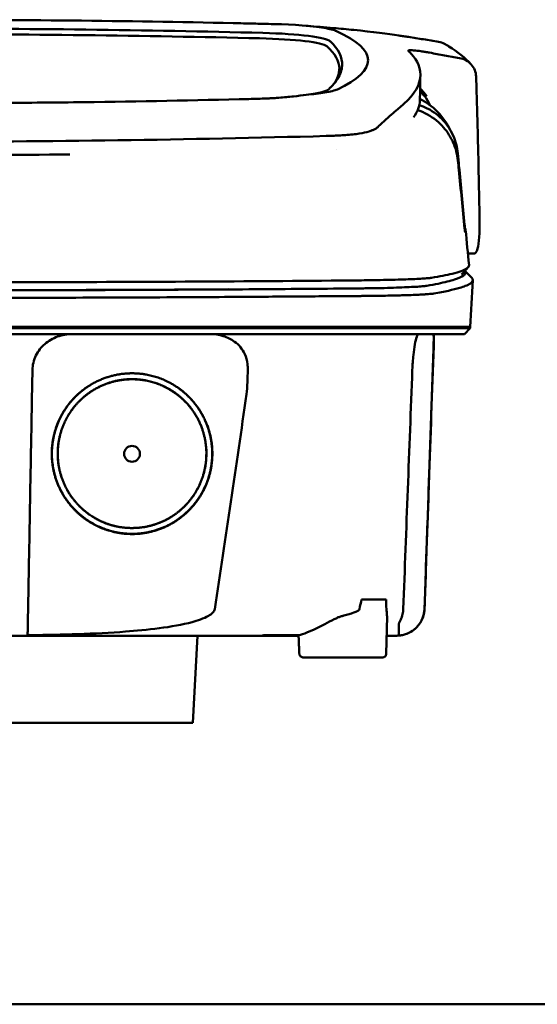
# Model space of a CAD drawing. Header units: millimetres. Extents: x 1113 to 3366, y 243 to 2687.
# Tile 21 of 31: x 1529 to 1601, y 2551 to 2687. Entities that reach past the tile are written whole.
import ezdxf

# ---------------------------------------------------------------- set-up
doc = ezdxf.new("R2010")
doc.units = ezdxf.units.MM
doc.header["$LTSCALE"] = 7.142857
doc.layers.add('Visible (ISO)', color=7, linetype='Continuous', lineweight=50)

msp = doc.modelspace()

# ---------------------------------------------------------------- linework, layer by layer
at = {"layer": 'Visible (ISO)'}
for p, q in [((1558.71, 2686.48), (1558.7, 2686.48)), ((1559.52, 2675.94), (1559.51, 2675.94)), ((1573.33, 2670.92), (1573.32, 2670.92)), ((1592.1, 2654.59), (1591.22, 2654.59)), ((1590.82, 2652.19), (1591.75, 2651.21)), ((1513.49, 2644.42), (1575.13, 2644.42)), ((1575.22, 2644.42), (1575.13, 2644.42)), ((1575.22, 2644.42), (1586.18, 2644.42)), ((1586.21, 2644.42), (1586.18, 2644.42)), ((1586.21, 2644.42), (1591.56, 2644.42)), ((1591.56, 2644.22), (1590.75, 2643.41)), ((1591.56, 2644.22), (1591.56, 2644.42)), ((1586.5, 2642.91), (1586.52, 2642.91)), ((1576.49, 2606.69), (1579.88, 2606.69)), ((1579.88, 2599.13), (1580.01, 2604.32)), ((1553.09, 2589.59), (1553.73, 2601.66)), ((1563.22, 2601.74), (1563.21, 2601.66)), ((1567.75, 2601.66), (1563.21, 2601.66)), ((1579.41, 2598.64), (1568.47, 2598.64)), ((1553.09, 2589.59), (1473.88, 2589.59)), ((1525.05, 2550.62), (1721.99, 2550.62))]:
    msp.add_line(p, q, dxfattribs=at)
for centre, major_axis, ratio, start_param, end_param in [((1513.58, 2657.73), (250.22, 0.01), 0.116796, 1.389456, 1.570517), ((1458.87, 2632.39), (491.04, 0), 0.112496, 1.354332, 1.357413), ((1561.95, 2685.05), (11.4, 0), 0.116501, 0.614123, 1.36031), ((1513.42, 2660.72), (225.49, 0), 0.110939, 1.349997, 1.570873), ((1513.4, 2660.69), (227.22, 0), 0.106767, 1.353676, 1.570775), ((1560.16, 2683.8), (12.06, 0), 0.112737, 0.11229, 1.349826), ((1561.77, 2685.02), (11.62, 0.01), 0.117057, 0.249938, 0.614067), ((1436.46, 2681.34), (140.93, -0.03), 0.116446, 6.036732, 6.532603), ((1559.77, 2683.13), (11.96, 0), 0.106769, 0.116759, 1.353619), ((1327.14, 2680.15), (246.27, 0), 0.106767, 0.000001, 0.119511), ((1325.89, 2681.15), (247.9, -0.4), 0.112494, 6.278818, 6.39844), ((1256.42, 2634.1), (328.58, 44.87), 0.123507, 0.082944, 0.095023), ((-69.2, 2640.4), (1662.18, -0.15), 0.85466, 0.02543, 0.027339), ((1561.65, 2677.66), (11.83, -0.02), 0.1161, 5.67706, 6.03839), ((1578.63, 2672.11), (8, 0), 0.941628, 0.410478, 0.600203), ((1328.96, 2675.84), (255.61, 0), 0.112496, 6.200345, 6.281111), ((1571.53, 2672.44), (7.02, -0.25), 0.209962, 5.741321, 5.773176), ((1330.99, 2657.82), (259.92, 0), 0.034069, 6.257756, 6.307803), ((1571.15, 2650.56), (-15.81, -0.25), 0.013999, 4.418519, 4.469043), ((1457.34, 2698.84), (131.69, -46.07), 0.097566, 6.101307, 6.105634), ((1573.8, 2649.88), (8.72, 0.05), 0.01813, 4.865307, 4.874761), ((1581.82, 2650.14), (4.06, 0.09), 0.066213, 5.851345, 5.864487), ((1574.06, 2649.99), (9.38, -0.13), 0.138927, 4.85562, 4.864897), ((1582.36, 2650.08), (4.54, -0.85), 0.14797, 5.883025, 5.89552), ((1643.35, 2643.66), (-100.95, -2891.75), 0.019629, 4.713161, 4.713335), ((1327.05, 2605.33), (258.16, 0.02), 0.00001, 6.282407, 6.282422), ((1563.11, 2601.66), (0.392, 0), 0.000189, 2.574212, 2.713359)]:
    msp.add_ellipse(centre, major_axis=major_axis, ratio=ratio, start_param=start_param, end_param=end_param, dxfattribs=at)
msp.add_ellipse((1544.67, 2626.84), major_axis=(0, 1.1), ratio=0.999962, dxfattribs=at)
for points, degree, knots in [([(1558.71, 2686.48), (1559.65, 2686.45), (1560.59, 2686.43), (1561.97, 2686.4), (1562.16, 2686.4), (1562.86, 2686.38)], 3, [0, 0, 0, 0, 0.2875768, 0.2875768, 0.4241939, 0.4241939, 0.4241939, 0.4241939]), ([(1581.63, 2684.76), (1580.18, 2684.97), (1578.02, 2685.27), (1574.47, 2685.63), (1573.53, 2685.72), (1572.59, 2685.79)], 3, [-1.440036, -1.440036, -1.440036, -1.440036, -0.642113, -0.642113, -0.360667, -0.360667, -0.360667, -0.360667]), ([(1581.66, 2684.75), (1581.88, 2684.72), (1582.1, 2684.69), (1582.54, 2684.63), (1582.76, 2684.59), (1582.97, 2684.56)], 3, [-0.1345748, -0.1345748, -0.1345748, -0.1345748, -0.0679854, -0.0679854, -0.0000014, -0.0000014, -0.0000014, -0.0000014]), ([(1582.97, 2684.56), (1582.97, 2684.56), (1582.97, 2684.56), (1582.97, 2684.56), (1582.98, 2684.56), (1582.98, 2684.56)], 3, [-0.0004547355, -0.0004547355, -0.0004547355, -0.0004547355, -0.000271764, -0.000271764, -0.0001436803, -0.0001436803, -0.0001436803, -0.0001436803]), ([(1582.98, 2684.56), (1583.67, 2684.46), (1584.37, 2684.35), (1585.76, 2684.12), (1586.46, 2684), (1587.16, 2683.88)], 3, [-0.4238688, -0.4238688, -0.4238688, -0.4238688, -0.2121683, -0.2121683, -0.0000057, -0.0000057, -0.0000057, -0.0000057]), ([(1588.21, 2683.49), (1588.13, 2683.54), (1588.06, 2683.58), (1587.72, 2683.74), (1587.44, 2683.83), (1587.16, 2683.88)], 3, [0.246521, 0.246521, 0.246521, 0.246521, 0.2758807, 0.2758807, 0.3733983, 0.3733983, 0.3733983, 0.3733983]), ([(1581.77, 2674.78), (1583.45, 2676.13), (1584.4, 2677.49), (1584.81, 2680.2), (1584.17, 2681.33), (1583.41, 2682.18)], 3, [-4.346663, -4.346663, -4.346663, -4.346663, -2.419846, -2.419846, -0.37687, -0.37687, -0.37687, -0.37687]), ([(1582.97, 2682.64), (1582.94, 2682.68), (1582.99, 2682.71), (1583.24, 2682.73), (1583.43, 2682.72), (1583.68, 2682.7)], 3, [-0.2425146, -0.2425146, -0.2425146, -0.2425146, -0.1218064, -0.1218064, 0, 0, 0, 0]), ([(1582.99, 2682.62), (1582.99, 2682.62), (1582.98, 2682.62), (1582.97, 2682.63), (1582.97, 2682.64), (1582.97, 2682.64)], 3, [-0.02379966, -0.02379966, -0.02379966, -0.02379966, -0.01189775, -0.01189775, 0, 0, 0, 0]), ([(1583.76, 2682.7), (1584.03, 2682.67), (1584.35, 2682.64), (1584.9, 2682.56), (1585.1, 2682.53), (1585.51, 2682.46), (1585.71, 2682.43), (1585.92, 2682.39)], 3, [-0.2554395, -0.2554395, -0.2554395, -0.2554395, -0.1295137, -0.1295137, -0.0635227, -0.0635227, 0, 0, 0, 0]), ([(1590.06, 2681.64), (1589.37, 2681.76), (1588.68, 2681.89), (1587.3, 2682.14), (1586.61, 2682.26), (1585.92, 2682.39)], 3, [-0.4226271, -0.4226271, -0.4226271, -0.4226271, -0.2111495, -0.2111495, -0.0002764, -0.0002764, -0.0002764, -0.0002764]), ([(1573.78, 2680.63), (1573.76, 2680), (1573.55, 2679.37), (1572.91, 2678.37), (1572.6, 2678), (1572.12, 2677.53), (1572.03, 2677.43), (1571.8, 2677.23), (1571.66, 2677.11), (1570.46, 2676.8), (1569.72, 2676.67), (1568.82, 2676.56)], 3, [-5.749402, -5.749402, -5.749402, -5.749402, -2.990939, -2.990939, -1.325537, -1.325537, -0.909235, -0.909235, -0.401118, -0.401118, -0.000028, -0.000028, -0.000028, -0.000028]), ([(1590.06, 2681.64), (1590.37, 2681.58), (1590.67, 2681.47), (1591.22, 2681.18), (1591.47, 2680.99), (1591.89, 2680.53), (1592.05, 2680.26), (1592.29, 2679.69), (1592.35, 2679.39), (1592.36, 2679.08)], 3, [0.0000001, 0.0000001, 0.0000001, 0.0000001, 0.0969079, 0.0969079, 0.1954042, 0.1954042, 0.2999147, 0.2999147, 0.4078288, 0.4078288, 0.4078288, 0.4078288]), ([(1568.82, 2676.56), (1568.28, 2676.48), (1567.68, 2676.4), (1566.41, 2676.26), (1565.73, 2676.2), (1565.02, 2676.14)], 3, [-0.4693062, -0.4693062, -0.4693062, -0.4693062, -0.2338119, -0.2338119, 0, 0, 0, 0]), ([(1571.37, 2676.86), (1571.02, 2676.81), (1570.64, 2676.75), (1569.78, 2676.65), (1569.32, 2676.6), (1568.82, 2676.56)], 3, [0, 0, 0, 0, 0.1862934, 0.1862934, 0.373657, 0.373657, 0.373657, 0.373657]), ([(1584.6, 2677.45), (1584.73, 2677.31), (1584.86, 2677.17), (1585.08, 2676.91), (1585.17, 2676.81), (1585.41, 2676.52), (1585.52, 2676.38), (1585.53, 2676.37)], 3, [0.2220516, 0.2220516, 0.2220516, 0.2220516, 0.2910621, 0.2910621, 0.3393663, 0.3393663, 0.4191002, 0.4191002, 0.4191002, 0.4191002]), ([(1592.45, 2676.37), (1592.53, 2673.52), (1592.61, 2670.68), (1592.73, 2665), (1592.79, 2662.15), (1592.84, 2659.31)], 3, [0.000092, 0.000092, 0.000092, 0.000092, 0.998221, 0.998221, 1.99626, 1.99626, 1.99626, 1.99626]), ([(1559.51, 2675.94), (1551.89, 2675.75), (1544.25, 2675.61), (1532.72, 2675.47), (1528.87, 2675.44), (1523.08, 2675.4), (1521.15, 2675.39), (1517.37, 2675.38), (1515.55, 2675.38), (1513.65, 2675.38)], 3, [-4.786373, -4.786373, -4.786373, -4.786373, -2.390488, -2.390488, -1.196233, -1.196233, -0.59699, -0.59699, -0.02494, -0.02494, -0.02494, -0.02494]), ([(1562.41, 2676.01), (1562.35, 2676.01), (1562.28, 2676.01), (1561.31, 2675.98), (1560.42, 2675.96), (1559.52, 2675.94)], 3, [-0.2961372, -0.2961372, -0.2961372, -0.2961372, -0.2753203, -0.2753203, 0, 0, 0, 0]), ([(1565.02, 2676.14), (1564.8, 2676.13), (1564.58, 2676.11), (1564.1, 2676.08), (1563.88, 2676.07), (1563.67, 2676.06)], 3, [-0.50387247, -0.50387247, -0.50387247, -0.50387247, -0.45983504, -0.45983504, -0.4114315, -0.4114315, -0.4114315, -0.4114315]), ([(1589.82, 2668.43), (1589.74, 2669.29), (1589.52, 2670.12), (1588.83, 2671.67), (1588.37, 2672.38), (1587.24, 2673.62), (1586.51, 2674.22), (1585.2, 2674.87), (1584.83, 2675.01), (1584.49, 2675.12)], 3, [0, 0, 0, 0, 0.2574331, 0.2574331, 0.513221, 0.513221, 0.7737087, 0.7737087, 0.8833633, 0.8833633, 0.8833633, 0.8833633]), ([(1580.87, 2674.03), (1580.55, 2673.76), (1580.21, 2673.45), (1579.7, 2672.99), (1579.55, 2672.85), (1579.39, 2672.71)], 3, [0, 0, 0, 0, 0.5552811, 0.5552811, 0.7859676, 0.7859676, 0.7859676, 0.7859676]), ([(1581.77, 2674.78), (1581.63, 2674.67), (1581.49, 2674.55), (1581.19, 2674.3), (1581.03, 2674.17), (1580.87, 2674.03)], 3, [0, 0, 0, 0, 0.2796752, 0.2796752, 0.5576135, 0.5576135, 0.5576135, 0.5576135]), ([(1589.84, 2667.45), (1589.76, 2668.29), (1589.54, 2669.12), (1588.86, 2670.68), (1588.4, 2671.41), (1587.28, 2672.69), (1586.54, 2673.32), (1585.14, 2674.1), (1584.66, 2674.3), (1584.26, 2674.43)], 3, [-0.7071846, -0.7071846, -0.7071846, -0.7071846, -0.5257935, -0.5257935, -0.3432663, -0.3432663, -0.157236, -0.157236, -0.0552414, -0.0552414, -0.0552414, -0.0552414]), ([(1573.32, 2670.92), (1573.03, 2670.91), (1572.75, 2670.89), (1572.16, 2670.87), (1571.86, 2670.86), (1571.56, 2670.85)], 3, [0.0010258, 0.0010258, 0.0010258, 0.0010258, 0.0919929, 0.0919929, 0.1847322, 0.1847322, 0.1847322, 0.1847322]), ([(1573.33, 2670.92), (1573.48, 2670.93), (1573.63, 2670.94), (1573.94, 2670.96), (1574.09, 2670.97), (1574.24, 2670.98)], 3, [-0.09692418, -0.09692418, -0.09692418, -0.09692418, -0.04843685, -0.04843685, 0, 0, 0, 0]), ([(1574.24, 2670.98), (1574.94, 2671.02), (1575.6, 2671.09), (1576.7, 2671.26), (1577.15, 2671.36), (1577.52, 2671.47)], 3, [-0.4625677, -0.4625677, -0.4625677, -0.4625677, -0.2330564, -0.2330564, -0.0223869, -0.0223869, -0.0223869, -0.0223869]), ([(1578.41, 2671.85), (1578.3, 2671.79), (1578.19, 2671.73), (1577.93, 2671.62), (1577.79, 2671.56), (1577.63, 2671.51)], 3, [0, 0, 0, 0, 0.0956462, 0.0956462, 0.1913091, 0.1913091, 0.1913091, 0.1913091]), ([(1578.41, 2671.85), (1578.47, 2671.89), (1578.53, 2671.93), (1578.64, 2672), (1578.68, 2672.04), (1578.73, 2672.08)], 3, [-0.1224987, -0.1224987, -0.1224987, -0.1224987, -0.0612768, -0.0612768, 0, 0, 0, 0]), ([(1513.73, 2670.06), (1523.42, 2670.06), (1533.09, 2670.12), (1552.42, 2670.39), (1562.05, 2670.59), (1571.56, 2670.85)], 3, [-5.838765, -5.838765, -5.838765, -5.838765, -2.931647, -2.931647, 0, 0, 0, 0]), ([(1590.77, 2658.53), (1590.51, 2661.24), (1590.25, 2663.95), (1589.99, 2666.66), (1589.93, 2667.25), (1589.88, 2667.84), (1589.82, 2668.43)], 3, [0.478961, 0.478961, 0.478961, 0.478961, 8.650914, 8.650914, 8.650914, 10.427613, 10.427613, 10.427613, 10.427613]), ([(1590.77, 2658.03), (1590.5, 2660.74), (1590.24, 2663.44), (1589.97, 2666.15), (1589.93, 2666.58), (1589.88, 2667.01), (1589.84, 2667.45)], 3, [0.46186, 0.46186, 0.46186, 0.46186, 8.654063, 8.654063, 8.654063, 9.958979, 9.958979, 9.958979, 9.958979]), ([(1592.84, 2659.31), (1592.85, 2658.6), (1592.84, 2657.95), (1592.79, 2656.63), (1592.73, 2656.01), (1592.56, 2655.16), (1592.46, 2654.89), (1592.28, 2654.65), (1592.22, 2654.6), (1592.13, 2654.59), (1592.12, 2654.59), (1592.1, 2654.59)], 3, [0.000001, 0.000001, 0.000001, 0.000001, 0.24889, 0.24889, 0.568691, 0.568691, 0.841683, 0.841683, 0.983465, 0.983465, 1.012053, 1.012053, 1.012053, 1.012053]), ([(1590.83, 2658.03), (1590.83, 2658.04), (1590.83, 2658.05), (1590.82, 2658.09), (1590.82, 2658.12), (1590.81, 2658.21), (1590.8, 2658.26), (1590.79, 2658.35), (1590.79, 2658.38), (1590.78, 2658.45), (1590.78, 2658.49), (1590.77, 2658.53)], 3, [0, 0, 0, 0, 0.01893043, 0.01893043, 0.03701692, 0.03701692, 0.05933152, 0.05933152, 0.07460682, 0.07460682, 0.08989797, 0.08989797, 0.08989797, 0.08989797]), ([(1590.83, 2657.59), (1590.83, 2657.59), (1590.82, 2657.6), (1590.82, 2657.63), (1590.81, 2657.66), (1590.8, 2657.73), (1590.8, 2657.78), (1590.79, 2657.86), (1590.78, 2657.89), (1590.78, 2657.96), (1590.77, 2658), (1590.77, 2658.03)], 3, [-0.06070109, -0.06070109, -0.06070109, -0.06070109, -0.04973489, -0.04973489, -0.03788451, -0.03788451, -0.02141751, -0.02141751, -0.01070474, -0.01070474, 0, 0, 0, 0]), ([(1585.53, 2650.11), (1586.1, 2650.21), (1586.63, 2650.31), (1587.11, 2650.4), (1588.03, 2650.59), (1588.78, 2650.78), (1589.37, 2650.97), (1589.95, 2651.16), (1590.37, 2651.35), (1590.62, 2651.54), (1590.87, 2651.73), (1590.95, 2651.92), (1590.86, 2652.11), (1590.85, 2652.14), (1590.83, 2652.16), (1590.81, 2652.19)], 3, [0, 0, 0, 0, 0.00852217, 0.00852217, 0.00852217, 0.0248771, 0.0248771, 0.0248771, 0.04123203, 0.04123203, 0.04123203, 0.05758697, 0.05758697, 0.05758697, 0.05986236, 0.05986236, 0.05986236, 0.05986236]), ([(1591.38, 2652.98), (1591.39, 2652.82), (1591.29, 2652.67), (1591.05, 2652.51), (1590.69, 2652.27), (1590.02, 2652.02), (1589.04, 2651.78), (1588.27, 2651.59), (1587.31, 2651.4), (1586.17, 2651.22)], 3, [51.780318, 51.780318, 51.780318, 51.780318, 65.647729, 65.647729, 65.647729, 87.530305, 87.530305, 87.530305, 104.770272, 104.770272, 104.770272, 104.770272]), ([(1574.95, 2650.84), (1567.84, 2650.78), (1560.63, 2650.73), (1553.4, 2650.69), (1546.17, 2650.65), (1538.86, 2650.62), (1531.56, 2650.6), (1525.55, 2650.59), (1519.51, 2650.58), (1513.49, 2650.58)], 3, [0, 0, 0, 0, 21.882576, 21.882576, 21.882576, 43.765152, 43.765152, 43.765152, 61.766885, 61.766885, 61.766885, 61.766885]), ([(1586.04, 2651.2), (1585.91, 2651.18), (1585.72, 2651.16), (1585.49, 2651.14), (1585.26, 2651.12), (1584.98, 2651.1), (1584.66, 2651.09), (1584.35, 2651.07), (1583.98, 2651.05), (1583.59, 2651.03), (1583.19, 2651.02), (1582.75, 2651), (1582.28, 2650.99), (1581.81, 2650.97), (1581.3, 2650.96), (1580.76, 2650.94), (1580.23, 2650.93), (1579.66, 2650.92), (1579.07, 2650.9), (1578.48, 2650.89), (1577.87, 2650.88), (1577.23, 2650.87), (1576.74, 2650.86), (1576.23, 2650.86), (1575.72, 2650.85)], 3, [0, 0, 0, 0, 1.921104, 1.921104, 1.921104, 3.842208, 3.842208, 3.842208, 5.763312, 5.763312, 5.763312, 7.684416, 7.684416, 7.684416, 9.60552, 9.60552, 9.60552, 11.526625, 11.526625, 11.526625, 13.447729, 13.447729, 13.447729, 14.949954, 14.949954, 14.949954, 14.949954]), ([(1586.51, 2649.04), (1587.26, 2649.17), (1587.94, 2649.3), (1589.13, 2649.56), (1589.65, 2649.69), (1590.38, 2649.9), (1590.64, 2649.99), (1591.16, 2650.2), (1591.39, 2650.31), (1591.79, 2650.59), (1591.9, 2650.75), (1591.9, 2651), (1591.85, 2651.11), (1591.75, 2651.21)], 3, [-6.886177, -6.886177, -6.886177, -6.886177, -6.165652, -6.165652, -5.441648, -5.441648, -4.957438, -4.957438, -4.310444, -4.310444, -3.446201, -3.446201, -2.886006, -2.886006, -2.886006, -2.886006]), ([(1513.49, 2649.47), (1517.88, 2649.47), (1522.29, 2649.48), (1526.68, 2649.48), (1532.12, 2649.49), (1537.56, 2649.51), (1542.97, 2649.53), (1548.38, 2649.55), (1553.79, 2649.58), (1559.15, 2649.61), (1563.65, 2649.64), (1568.14, 2649.68), (1572.59, 2649.71), (1573.44, 2649.72), (1574.29, 2649.73), (1575.13, 2649.73)], 3, [0, 0, 0, 0, 0.01320302, 0.01320302, 0.01320302, 0.02955506, 0.02955506, 0.02955506, 0.04590711, 0.04590711, 0.04590711, 0.05964326, 0.05964326, 0.05964326, 0.06225916, 0.06225916, 0.06225916, 0.06225916]), ([(1558.02, 2649.62), (1556.43, 2649.61), (1554.84, 2649.6), (1553.25, 2649.59), (1546.04, 2649.55), (1538.76, 2649.52), (1531.49, 2649.51), (1525.5, 2649.49), (1519.49, 2649.48), (1513.49, 2649.48)], 3, [17.040997, 17.040997, 17.040997, 17.040997, 21.882576, 21.882576, 21.882576, 43.765152, 43.765152, 43.765152, 61.766885, 61.766885, 61.766885, 61.766885]), ([(1575.21, 2649.73), (1575.25, 2649.73), (1575.28, 2649.74), (1575.31, 2649.74), (1575.38, 2649.74), (1575.45, 2649.74), (1575.52, 2649.74), (1575.59, 2649.74), (1575.66, 2649.74), (1575.72, 2649.74), (1575.9, 2649.74), (1576.07, 2649.74), (1576.24, 2649.75), (1576.41, 2649.75), (1576.58, 2649.75), (1576.75, 2649.75), (1577.08, 2649.76), (1577.42, 2649.76), (1577.74, 2649.77), (1578.39, 2649.78), (1579.02, 2649.79), (1579.62, 2649.8), (1580.21, 2649.82), (1580.78, 2649.83), (1581.31, 2649.85), (1581.84, 2649.87), (1582.33, 2649.89), (1582.78, 2649.91), (1583.22, 2649.93), (1583.63, 2649.95), (1583.98, 2649.97), (1584.34, 2649.99), (1584.65, 2650.01), (1584.9, 2650.04), (1585.16, 2650.06), (1585.36, 2650.08), (1585.51, 2650.11)], 3, [0, 0, 0, 0, 0.00010295, 0.00010295, 0.00010295, 0.00031548, 0.00031548, 0.00031548, 0.000528, 0.000528, 0.000528, 0.00106596, 0.00106596, 0.00106596, 0.00160392, 0.00160392, 0.00160392, 0.00267984, 0.00267984, 0.00267984, 0.00483168, 0.00483168, 0.00483168, 0.00698352, 0.00698352, 0.00698352, 0.00913536, 0.00913536, 0.00913536, 0.01128719, 0.01128719, 0.01128719, 0.01343903, 0.01343903, 0.01343903, 0.01559087, 0.01559087, 0.01559087, 0.01559087]), ([(1513.49, 2648.42), (1515.44, 2648.42), (1517.39, 2648.42), (1521.29, 2648.43), (1523.24, 2648.43), (1529.09, 2648.44), (1532.99, 2648.45), (1539.48, 2648.47), (1542.07, 2648.48), (1547.25, 2648.5), (1549.83, 2648.51), (1554.34, 2648.54), (1556.27, 2648.55), (1561.08, 2648.58), (1563.96, 2648.6), (1568.25, 2648.63), (1569.68, 2648.64), (1571.82, 2648.66), (1572.53, 2648.66), (1573.6, 2648.67), (1573.96, 2648.67), (1574.49, 2648.68), (1574.67, 2648.68), (1574.93, 2648.68), (1575.02, 2648.68), (1575.22, 2648.68), (1575.31, 2648.69), (1575.38, 2648.69)], 3, [-4.030061, -4.030061, -4.030061, -4.030061, -3.653231, -3.653231, -3.275977, -3.275977, -2.520565, -2.520565, -2.016634, -2.016634, -1.51279, -1.51279, -1.135053, -1.135053, -0.568897, -0.568897, -0.286119, -0.286119, -0.144824, -0.144824, -0.074201, -0.074201, -0.038896, -0.038896, -0.021246, -0.021246, 0, 0, 0, 0]), ([(1575.46, 2648.69), (1575.64, 2648.69), (1575.81, 2648.69), (1576.16, 2648.69), (1576.34, 2648.69), (1576.63, 2648.7), (1576.75, 2648.7), (1577.02, 2648.7), (1577.17, 2648.7), (1577.53, 2648.7), (1577.74, 2648.71), (1578.21, 2648.71), (1578.48, 2648.72), (1579.11, 2648.73), (1579.46, 2648.73), (1580.26, 2648.75), (1580.7, 2648.76), (1581.38, 2648.77), (1581.62, 2648.78), (1582.11, 2648.79), (1582.37, 2648.8), (1582.87, 2648.81), (1583.11, 2648.82), (1583.74, 2648.85), (1584.11, 2648.86), (1584.57, 2648.88), (1584.69, 2648.89), (1585.01, 2648.91), (1585.19, 2648.92), (1585.5, 2648.94), (1585.62, 2648.95), (1585.89, 2648.97), (1586.04, 2648.98), (1586.29, 2649.01), (1586.4, 2649.02), (1586.49, 2649.03)], 3, [-1.675078, -1.675078, -1.675078, -1.675078, -1.620697, -1.620697, -1.565777, -1.565777, -1.528877, -1.528877, -1.479343, -1.479343, -1.412749, -1.412749, -1.323055, -1.323055, -1.202102, -1.202102, -1.038984, -1.038984, -0.945175, -0.945175, -0.837697, -0.837697, -0.730315, -0.730315, -0.543129, -0.543129, -0.473441, -0.473441, -0.352446, -0.352446, -0.262698, -0.262698, -0.12999, -0.12999, 0, 0, 0, 0]), ([(1591.56, 2644.22), (1591.56, 2644.22), (1591.53, 2644.22), (1591.38, 2644.22), (1591.21, 2644.22), (1590.7, 2644.22), (1590.33, 2644.22), (1589.62, 2644.22), (1589.35, 2644.22), (1588.72, 2644.22), (1588.37, 2644.22), (1587.57, 2644.22), (1587.13, 2644.22), (1586.51, 2644.22), (1586.25, 2644.22), (1586.04, 2644.22), (1585.97, 2644.22), (1585.76, 2644.22), (1585.61, 2644.22), (1585.37, 2644.22), (1585.28, 2644.22), (1585.03, 2644.22), (1584.87, 2644.22), (1584.51, 2644.22), (1584.31, 2644.22), (1583.93, 2644.22), (1583.75, 2644.22), (1583.29, 2644.22), (1583, 2644.22), (1582.48, 2644.22), (1582.26, 2644.22), (1581.8, 2644.22), (1581.56, 2644.22), (1581.17, 2644.22), (1581.02, 2644.22), (1580.68, 2644.22), (1580.48, 2644.22), (1580.02, 2644.22), (1579.76, 2644.22), (1579.32, 2644.22), (1579.14, 2644.22), (1578.58, 2644.22), (1578.17, 2644.22), (1576.43, 2644.22), (1575.7, 2644.22), (1571.34, 2644.22), (1568.84, 2644.22), (1563.97, 2644.22), (1561.61, 2644.22), (1554.81, 2644.22), (1550.36, 2644.22), (1543.93, 2644.22), (1541.97, 2644.22), (1538.18, 2644.22), (1536.34, 2644.22), (1532.77, 2644.22), (1531.04, 2644.22), (1522.83, 2644.22), (1516.34, 2644.22), (1507.4, 2644.22), (1504.96, 2644.22), (1498.25, 2644.22), (1493.99, 2644.22), (1488.14, 2644.22), (1486.54, 2644.22), (1482.17, 2644.22), (1479.39, 2644.22), (1472.45, 2644.22), (1468.3, 2644.22), (1460.04, 2644.22), (1455.93, 2644.22), (1451.84, 2644.22)], 3, [4.259276, 4.259276, 4.259276, 4.259276, 4.670353, 4.670353, 5.333093, 5.333093, 6.087544, 6.087544, 6.48643, 6.48643, 6.916955, 6.916955, 7.375465, 7.375465, 7.508459, 7.508459, 7.569769, 7.569769, 7.664913, 7.664913, 7.713725, 7.713725, 7.791614, 7.791614, 7.873119, 7.873119, 7.940289, 7.940289, 8.037054, 8.037054, 8.105988, 8.105988, 8.173685, 8.173685, 8.21539, 8.21539, 8.267249, 8.267249, 8.334795, 8.334795, 8.377608, 8.377608, 8.47358, 8.47358, 8.783476, 8.783476, 9.196774, 9.196774, 9.584439, 9.584439, 10.310287, 10.310287, 10.628298, 10.628298, 10.925673, 10.925673, 11.204895, 11.204895, 12.251527, 12.251527, 12.644845, 12.644845, 13.333545, 13.333545, 13.591652, 13.591652, 14.043256, 14.043256, 14.721038, 14.721038, 15.399535, 15.399535, 15.399535, 15.399535]), ([(1590.75, 2643.41), (1590.75, 2643.41), (1590.74, 2643.41), (1590.72, 2643.41), (1590.64, 2643.41), (1590.38, 2643.41), (1589.96, 2643.41), (1589.54, 2643.41), (1588.94, 2643.41), (1588.18, 2643.41), (1587.8, 2643.41), (1587.38, 2643.41), (1586.92, 2643.41), (1586.69, 2643.41), (1586.44, 2643.41), (1586.19, 2643.41), (1586.07, 2643.41), (1585.94, 2643.41), (1585.81, 2643.41), (1585.74, 2643.41), (1585.67, 2643.41), (1585.61, 2643.41), (1585.57, 2643.41), (1585.54, 2643.41), (1585.51, 2643.41), (1585.49, 2643.41), (1585.47, 2643.41), (1585.45, 2643.41), (1585.45, 2643.41), (1585.44, 2643.41), (1585.43, 2643.41), (1585.42, 2643.41), (1585.42, 2643.41), (1585.42, 2643.41), (1585.41, 2643.41), (1585.41, 2643.41), (1585.4, 2643.41), (1585.4, 2643.41), (1585.4, 2643.41), (1585.4, 2643.41), (1585.39, 2643.41), (1585.38, 2643.41), (1585.38, 2643.41), (1585.37, 2643.41), (1585.37, 2643.41), (1585.36, 2643.41), (1585.35, 2643.41), (1585.34, 2643.41), (1585.33, 2643.41), (1585.3, 2643.41), (1585.27, 2643.41), (1585.25, 2643.41), (1585.2, 2643.41), (1585.15, 2643.41), (1585.1, 2643.41), (1585.05, 2643.41), (1585, 2643.41), (1584.94, 2643.41), (1584.82, 2643.41), (1584.69, 2643.41), (1584.55, 2643.41), (1584.27, 2643.41), (1583.93, 2643.41), (1583.56, 2643.41), (1583.18, 2643.41), (1582.74, 2643.41), (1582.27, 2643.41), (1581.81, 2643.41), (1581.29, 2643.41), (1580.74, 2643.41), (1580.2, 2643.41), (1579.61, 2643.41), (1579, 2643.41), (1578.38, 2643.41), (1577.74, 2643.41), (1577.08, 2643.41), (1576.74, 2643.41), (1576.4, 2643.41), (1576.06, 2643.41), (1575.89, 2643.41), (1575.72, 2643.41), (1575.55, 2643.41), (1575.38, 2643.41), (1575.2, 2643.41), (1575.03, 2643.41), (1574.93, 2643.41), (1574.84, 2643.41), (1574.74, 2643.41), (1574.54, 2643.41), (1574.33, 2643.41), (1574.12, 2643.41), (1573.77, 2643.41), (1573.43, 2643.41), (1573.08, 2643.41), (1572.73, 2643.41), (1572.38, 2643.41), (1572.03, 2643.41), (1571.44, 2643.41), (1570.85, 2643.41), (1570.26, 2643.41), (1569.67, 2643.41), (1569.08, 2643.41), (1568.49, 2643.41), (1567.31, 2643.41), (1566.12, 2643.41), (1564.94, 2643.41), (1562.27, 2643.41), (1559.58, 2643.41), (1556.9, 2643.41), (1554.22, 2643.41), (1551.52, 2643.41), (1548.82, 2643.41), (1543.43, 2643.41), (1538, 2643.41), (1532.56, 2643.41), (1529.85, 2643.41), (1527.12, 2643.41), (1524.4, 2643.41), (1521.68, 2643.41), (1518.95, 2643.41), (1516.23, 2643.41), (1514.62, 2643.41), (1513, 2643.41), (1511.39, 2643.41), (1507.76, 2643.41), (1504.12, 2643.41), (1500.5, 2643.41), (1495.05, 2643.41), (1489.61, 2643.41), (1484.2, 2643.41), (1478.79, 2643.41), (1473.39, 2643.41), (1468.03, 2643.41), (1462.67, 2643.41), (1457.32, 2643.41), (1452.04, 2643.41)], 3, [0.3330934, 0.3330934, 0.3330934, 0.3330934, 0.3372182, 0.3372182, 0.3372182, 0.3535986, 0.3535986, 0.3535986, 0.369979, 0.369979, 0.369979, 0.3781692, 0.3781692, 0.3781692, 0.3822643, 0.3822643, 0.3822643, 0.3843118, 0.3843118, 0.3843118, 0.3853356, 0.3853356, 0.3853356, 0.3858475, 0.3858475, 0.3858475, 0.3861034, 0.3861034, 0.3861034, 0.3862314, 0.3862314, 0.3862314, 0.3862954, 0.3862954, 0.3862954, 0.3863594, 0.3863594, 0.3863594, 0.3863968, 0.3863968, 0.3863968, 0.3864806, 0.3864806, 0.3864806, 0.3865644, 0.3865644, 0.3865644, 0.386732, 0.386732, 0.386732, 0.3870672, 0.3870672, 0.3870672, 0.3876065, 0.3876065, 0.3876065, 0.3881457, 0.3881457, 0.3881457, 0.3892243, 0.3892243, 0.3892243, 0.3913814, 0.3913814, 0.3913814, 0.3935385, 0.3935385, 0.3935385, 0.3956955, 0.3956955, 0.3956955, 0.3978526, 0.3978526, 0.3978526, 0.4000097, 0.4000097, 0.4000097, 0.4010883, 0.4010883, 0.4010883, 0.4016275, 0.4016275, 0.4016275, 0.4021668, 0.4021668, 0.4021668, 0.4024603, 0.4024603, 0.4024603, 0.4030994, 0.4030994, 0.4030994, 0.404178, 0.404178, 0.404178, 0.4052565, 0.4052565, 0.4052565, 0.4070765, 0.4070765, 0.4070765, 0.4088966, 0.4088966, 0.4088966, 0.4125367, 0.4125367, 0.4125367, 0.4207269, 0.4207269, 0.4207269, 0.4289171, 0.4289171, 0.4289171, 0.4452975, 0.4452975, 0.4452975, 0.4534877, 0.4534877, 0.4534877, 0.4616779, 0.4616779, 0.4616779, 0.4665313, 0.4665313, 0.4665313, 0.4774516, 0.4774516, 0.4774516, 0.493832, 0.493832, 0.493832, 0.5102124, 0.5102124, 0.5102124, 0.5265928, 0.5265928, 0.5265928, 0.5265928]), ([(1530.86, 2638.47), (1530.87, 2638.8), (1530.91, 2639.13), (1531.07, 2639.81), (1531.19, 2640.14), (1531.65, 2641.07), (1532.07, 2641.6), (1533.09, 2642.49), (1533.7, 2642.84), (1534.98, 2643.3), (1535.65, 2643.41), (1536.32, 2643.41)], 3, [0, 0, 0, 0, 0.10041, 0.10041, 0.2078888, 0.2078888, 0.4091061, 0.4091061, 0.6152542, 0.6152542, 0.8173443, 0.8173443, 0.8173443, 0.8173443]), ([(1555.55, 2643.41), (1556.14, 2643.41), (1556.73, 2643.32), (1557.87, 2642.97), (1558.41, 2642.71), (1558.89, 2642.36)], 3, [0, 0, 0, 0, 0.1800005, 0.1800005, 0.3619346, 0.3619346, 0.3619346, 0.3619346]), ([(1558.89, 2642.36), (1559.19, 2642.15), (1559.45, 2641.9), (1559.93, 2641.33), (1560.13, 2641.01), (1560.5, 2640.21), (1560.62, 2639.74), (1560.69, 2639.13), (1560.7, 2639.01), (1560.72, 2638.68), (1560.72, 2638.58), (1560.71, 2638.46)], 3, [-0.2784628, -0.2784628, -0.2784628, -0.2784628, -0.2136443, -0.2136443, -0.1445804, -0.1445804, -0.0574908, -0.0574908, -0.0349911, -0.0349911, -0.0000013, -0.0000013, -0.0000013, -0.0000013]), ([(1583.52, 2638.47), (1583.53, 2638.82), (1583.55, 2639.16), (1583.6, 2639.86), (1583.63, 2640.2), (1583.72, 2641.07), (1583.79, 2641.56), (1583.94, 2642.43), (1584.03, 2642.79), (1584.18, 2643.17), (1584.23, 2643.27), (1584.32, 2643.39), (1584.36, 2643.41), (1584.39, 2643.41)], 3, [-0.7883901, -0.7883901, -0.7883901, -0.7883901, -0.6831553, -0.6831553, -0.5736049, -0.5736049, -0.3943504, -0.3943504, -0.1984717, -0.1984717, -0.0870001, -0.0870001, -0.000001, -0.000001, -0.000001, -0.000001]), ([(1586.45, 2643.41), (1586.45, 2643.41), (1586.46, 2643.41), (1586.46, 2643.38), (1586.47, 2643.36), (1586.47, 2643.27), (1586.48, 2643.17), (1586.48, 2642.78), (1586.48, 2642.42), (1586.46, 2641.55), (1586.44, 2641.07), (1586.42, 2640.21), (1586.41, 2639.86), (1586.38, 2639.17), (1586.37, 2638.82), (1586.36, 2638.47)], 3, [-0.7832737, -0.7832737, -0.7832737, -0.7832737, -0.7415068, -0.7415068, -0.6969778, -0.6969778, -0.5858932, -0.5858932, -0.3917749, -0.3917749, -0.2149614, -0.2149614, -0.1053633, -0.1053633, -0.000001, -0.000001, -0.000001, -0.000001]), ([(1530.26, 2605.35), (1530.33, 2608.91), (1530.39, 2612.48), (1530.46, 2616.04), (1530.52, 2619.78), (1530.59, 2623.52), (1530.66, 2627.25), (1530.73, 2630.99), (1530.8, 2634.73), (1530.86, 2638.47)], 3, [0, 0, 0, 0, 0.01069712, 0.01069712, 0.01069712, 0.02191761, 0.02191761, 0.02191761, 0.03313809, 0.03313809, 0.03313809, 0.03313809]), ([(1560.71, 2638.46), (1560.7, 2637.91), (1560.68, 2637.32), (1560.63, 2636.25), (1560.59, 2635.52), (1560.53, 2635.09)], 3, [-0.2674541, -0.2674541, -0.2674541, -0.2674541, -0.1303688, -0.1303688, 0, 0, 0, 0]), ([(1582.27, 2605.35), (1582.47, 2610.87), (1582.68, 2616.39), (1583.1, 2627.43), (1583.31, 2632.95), (1583.52, 2638.47)], 3, [0.000009, 0.000009, 0.000009, 0.000009, 1.657189, 1.657189, 3.314368, 3.314368, 3.314368, 3.314368]), ([(1586.36, 2638.47), (1586.24, 2634.9), (1586.11, 2631.34), (1585.99, 2627.78), (1585.86, 2624.04), (1585.73, 2620.3), (1585.6, 2616.56), (1585.47, 2612.83), (1585.34, 2609.09), (1585.21, 2605.35)], 3, [0, 0, 0, 0, 0.01069684, 0.01069684, 0.01069684, 0.02191762, 0.02191762, 0.02191762, 0.0331384, 0.0331384, 0.0331384, 0.0331384]), ([(1543.91, 2615.76), (1541.75, 2615.91), (1538.78, 2617.35), (1536.27, 2619.29), (1534.04, 2622.91), (1533.36, 2627.14), (1534.25, 2631.35), (1536.17, 2634.14), (1538.68, 2636.52), (1542.7, 2637.99), (1544.67, 2637.99)], 2, [0.03560342, 0.03560342, 0.03560342, 0.03986742, 0.04212974, 0.04613224, 0.05049814, 0.05455792, 0.05896818, 0.0612576, 0.06577099, 0.0696751, 0.0696751, 0.0696751]), ([(1542.5, 2616.79), (1541.29, 2617.05), (1539.22, 2618.06), (1536.89, 2619.86), (1534.82, 2623.21), (1534.19, 2627.12), (1535.02, 2631.03), (1536.8, 2633.61), (1539.12, 2635.81), (1542.84, 2637.18), (1544.67, 2637.18)], 2, [0.5336886, 0.5336886, 0.5336886, 0.5719427, 0.604431, 0.6619095, 0.7246066, 0.7829077, 0.8462418, 0.8791193, 0.9439344, 1, 1, 1]), ([(1543.97, 2616.59), (1541.97, 2616.72), (1539.22, 2618.06), (1536.9, 2619.85), (1534.83, 2623.2), (1534.2, 2627.12), (1535.02, 2631.02), (1536.8, 2633.6), (1539.13, 2635.8), (1542.84, 2637.16), (1544.67, 2637.16)], 2, [0.03301165, 0.03301165, 0.03301165, 0.03696888, 0.03906844, 0.04278299, 0.04683479, 0.0506025, 0.05469547, 0.05682018, 0.06100885, 0.06463209, 0.06463209, 0.06463209]), ([(1544.67, 2637.99), (1546.66, 2637.99), (1549.57, 2636.92), (1552.76, 2634.94), (1555.31, 2630.82), (1555.99, 2626.59), (1555.1, 2622.37), (1553, 2619.34), (1550.17, 2616.92), (1546, 2615.62), (1543.91, 2615.76)], 2, [0, 0, 0, 0.00390854, 0.00614111, 0.01128731, 0.01565816, 0.01972254, 0.0241378, 0.02700377, 0.03149312, 0.03560342, 0.03560342, 0.03560342]), ([(1544.67, 2637.16), (1546.51, 2637.16), (1549.2, 2636.17), (1552.16, 2634.34), (1554.52, 2630.52), (1555.14, 2626.61), (1554.32, 2622.71), (1552.38, 2619.9), (1549.76, 2617.66), (1545.9, 2616.46), (1543.97, 2616.59)], 2, [0, 0, 0, 0.00362402, 0.00569407, 0.01046565, 0.01451832, 0.01828683, 0.02238068, 0.02503802, 0.02920056, 0.03301165, 0.03301165, 0.03301165]), ([(1544.67, 2637.18), (1546.51, 2637.18), (1549.21, 2636.19), (1552.17, 2634.35), (1554.52, 2630.54), (1555.15, 2626.62), (1554.33, 2622.71), (1552.39, 2619.91), (1549.76, 2617.66), (1547.29, 2616.89), (1546.83, 2616.79)], 2, [0, 0, 0, 0.0560656, 0.0880905, 0.1619095, 0.2246066, 0.2829077, 0.3462418, 0.3873524, 0.4517493, 0.4663544, 0.4663544, 0.4663544]), ([(1543.92, 2615.79), (1541.76, 2615.94), (1538.79, 2617.38), (1536.28, 2619.32), (1534.05, 2622.93), (1533.37, 2627.15), (1534.26, 2631.36), (1536.18, 2634.15), (1537.75, 2635.63), (1538.56, 2636.16)], 2, [0.510709, 0.510709, 0.510709, 0.5719427, 0.604431, 0.6619095, 0.7246066, 0.7829077, 0.8462418, 0.8791193, 0.9072206, 0.9072206, 0.9072206]), ([(1550.79, 2636.15), (1552.83, 2634.81), (1555.29, 2630.83), (1555.97, 2626.61), (1555.08, 2622.4), (1552.99, 2619.37), (1550.16, 2616.95), (1546, 2615.65), (1543.92, 2615.79)], 2, [0.092563, 0.092563, 0.092563, 0.1619095, 0.2246066, 0.2829077, 0.3462418, 0.3873524, 0.4517493, 0.510709, 0.510709, 0.510709]), ([(1560.53, 2635.09), (1559.83, 2630.13), (1559.11, 2625.16), (1557.65, 2615.26), (1556.9, 2610.3), (1556.14, 2605.35)], 3, [0.000001, 0.000001, 0.000001, 0.000001, 1.501899, 1.501899, 3.003575, 3.003575, 3.003575, 3.003575]), ([(1530.2, 2601.86), (1530.2, 2602.01), (1530.2, 2602.21), (1530.21, 2602.61), (1530.22, 2602.88), (1530.23, 2603.42), (1530.23, 2603.75), (1530.25, 2604.73), (1530.26, 2605.03), (1530.26, 2605.35)], 3, [0.000001, 0.000001, 0.000001, 0.000001, 0.1446056, 0.1446056, 0.3400085, 0.3400085, 0.4829484, 0.4829484, 0.644726, 0.644726, 0.644726, 0.644726]), ([(1556.14, 2605.35), (1556.13, 2605.28), (1556.12, 2605.22), (1556.01, 2605.02), (1555.95, 2604.94), (1555.71, 2604.68), (1555.48, 2604.53), (1554.62, 2604.02), (1553.73, 2603.74), (1550.32, 2602.81), (1546.58, 2602.43), (1539.58, 2601.91), (1534.8, 2601.79), (1530.74, 2601.73)], 3, [0.000002, 0.000002, 0.000002, 0.000002, 0.021884, 0.021884, 0.038756, 0.038756, 0.081654, 0.081654, 0.210186, 0.210186, 0.690298, 0.690298, 1.410084, 1.410084, 1.410084, 1.410084]), ([(1567.75, 2601.73), (1568.12, 2601.81), (1568.51, 2601.93), (1569.35, 2602.25), (1569.81, 2602.46), (1571.3, 2603.19), (1572.24, 2603.74), (1572.95, 2604.06)], 3, [-0.43736, -0.43736, -0.43736, -0.43736, -0.3417448, -0.3417448, -0.235453, -0.235453, -0.000001, -0.000001, -0.000001, -0.000001]), ([(1572.95, 2604.06), (1573.08, 2604.12), (1573.23, 2604.19), (1573.51, 2604.29), (1573.66, 2604.34), (1573.8, 2604.37)], 3, [-0.09143325, -0.09143325, -0.09143325, -0.09143325, -0.04551703, -0.04551703, 0, 0, 0, 0]), ([(1576.19, 2605.35), (1576.17, 2605.29), (1576.13, 2605.23), (1576.04, 2605.16), (1576, 2605.13), (1575.95, 2605.09), (1575.89, 2605.06), (1575.88, 2605.05), (1575.86, 2605.05), (1575.85, 2605.04), (1575.83, 2605.03), (1575.81, 2605.02), (1575.79, 2605.01), (1575.77, 2605), (1575.76, 2604.99), (1575.74, 2604.98), (1575.73, 2604.98), (1575.72, 2604.97), (1575.71, 2604.97), (1575.7, 2604.97), (1575.7, 2604.96), (1575.69, 2604.96), (1575.69, 2604.96), (1575.68, 2604.96), (1575.68, 2604.96), (1575.6, 2604.92), (1575.51, 2604.88), (1575.41, 2604.85), (1575.38, 2604.83), (1575.35, 2604.82), (1575.31, 2604.81), (1575.29, 2604.8), (1575.28, 2604.8), (1575.25, 2604.79), (1575.23, 2604.78), (1575.2, 2604.77), (1575.17, 2604.76), (1575.15, 2604.76), (1575.14, 2604.75), (1575.12, 2604.75), (1575.12, 2604.74), (1575.11, 2604.74), (1575.1, 2604.74), (1575.1, 2604.74), (1575.09, 2604.74), (1575.09, 2604.73), (1575.09, 2604.73), (1575.08, 2604.73), (1575.08, 2604.73), (1574.98, 2604.7), (1574.88, 2604.67), (1574.76, 2604.63), (1574.65, 2604.6), (1574.52, 2604.56), (1574.39, 2604.53), (1574.27, 2604.49), (1574.14, 2604.46), (1574.01, 2604.43), (1573.96, 2604.41), (1573.91, 2604.4), (1573.86, 2604.39), (1573.84, 2604.38), (1573.82, 2604.38), (1573.8, 2604.37)], 3, [0, 0, 0, 0, 0.125, 0.125, 0.125, 0.1875, 0.1875, 0.1875, 0.1998288, 0.1998288, 0.1998288, 0.21875, 0.21875, 0.21875, 0.234375, 0.234375, 0.234375, 0.2421875, 0.2421875, 0.2421875, 0.2460937, 0.2460937, 0.2460937, 0.25, 0.25, 0.25, 0.375, 0.375, 0.375, 0.4147844, 0.4147844, 0.4147844, 0.4375, 0.4375, 0.4375, 0.46875, 0.46875, 0.46875, 0.484375, 0.484375, 0.484375, 0.4921875, 0.4921875, 0.4921875, 0.4960937, 0.4960937, 0.4960937, 0.5, 0.5, 0.5, 0.6458777, 0.6458777, 0.6458777, 0.796275, 0.796275, 0.796275, 0.9309052, 0.9309052, 0.9309052, 0.980657, 0.980657, 0.980657, 1, 1, 1, 1]), ([(1580, 2604.7), (1580, 2604.74), (1579.99, 2604.78), (1579.98, 2604.86), (1579.98, 2604.91), (1579.96, 2605.05), (1579.94, 2605.14), (1579.93, 2605.22)], 3, [0.000001, 0.000001, 0.000001, 0.000001, 0.0219224, 0.0219224, 0.04372691, 0.04372691, 0.09465012, 0.09465012, 0.09465012, 0.09465012]), ([(1585.21, 2605.35), (1585.19, 2604.94), (1585.11, 2604.53), (1584.83, 2603.76), (1584.61, 2603.39), (1584.09, 2602.75), (1583.77, 2602.47), (1583.07, 2602.03), (1582.68, 2601.86), (1582.08, 2601.72), (1581.87, 2601.69), (1581.62, 2601.67), (1581.57, 2601.67), (1581.48, 2601.66), (1581.44, 2601.66), (1581.4, 2601.66), (1581.39, 2601.66), (1581.39, 2601.66), (1581.39, 2601.66), (1581.39, 2601.66), (1581.39, 2601.66), (1581.39, 2601.66), (1581.39, 2601.66), (1581.39, 2601.66), (1581.39, 2601.66), (1581.39, 2601.66)], 3, [0, 0, 0, 0, 0.1224218, 0.1224218, 0.2469459, 0.2469459, 0.3711232, 0.3711232, 0.4952756, 0.4952756, 0.556692, 0.556692, 0.5723047, 0.5723047, 0.5840132, 0.5840132, 0.584562, 0.584562, 0.5847509, 0.5847509, 0.5848454, 0.5848454, 0.584869, 0.584869, 0.5848808, 0.5848808, 0.5848808, 0.5848808]), ([(1581.66, 2603.32), (1581.66, 2603.32), (1581.66, 2603.34), (1581.67, 2603.36), (1581.67, 2603.37), (1581.69, 2603.41), (1581.7, 2603.43), (1581.73, 2603.5), (1581.76, 2603.55), (1581.82, 2603.68), (1581.87, 2603.77), (1582.01, 2604.1), (1582.11, 2604.36), (1582.17, 2604.65)], 3, [-0.2117987, -0.2117987, -0.2117987, -0.2117987, -0.1955184, -0.1955184, -0.1846215, -0.1846215, -0.1669143, -0.1669143, -0.1369043, -0.1369043, -0.0889023, -0.0889023, -0.000001, -0.000001, -0.000001, -0.000001]), ([(1585.21, 2605.35), (1585.19, 2605), (1585.17, 2604.67), (1584.77, 2603.64), (1584.53, 2603.28), (1583.97, 2602.62), (1583.61, 2602.36), (1582.96, 2601.98), (1582.56, 2601.82), (1582.15, 2601.74)], 3, [0.0000027, 0.0000027, 0.0000027, 0.0000027, 0.10692, 0.10692, 0.1946951, 0.1946951, 0.3250285, 0.3250285, 0.4961096, 0.4961096, 0.4961096, 0.4961096]), ([(1582.26, 2605.35), (1582.26, 2605.31), (1582.26, 2605.17), (1582.22, 2604.88), (1582.2, 2604.76), (1582.17, 2604.65)], 3, [-0.08915392, -0.08915392, -0.08915392, -0.08915392, -0.03568655, -0.03568655, -0.000001, -0.000001, -0.000001, -0.000001]), ([(1581.64, 2601.67), (1581.64, 2601.67), (1581.64, 2601.67), (1581.64, 2601.68), (1581.64, 2601.68), (1581.64, 2601.7), (1581.64, 2601.73), (1581.64, 2601.88), (1581.65, 2602), (1581.65, 2602.43), (1581.65, 2602.75), (1581.66, 2603.32)], 3, [0.000001, 0.000001, 0.000001, 0.000001, 0.351998, 0.351998, 0.745219, 0.745219, 1.755431, 1.755431, 2.669013, 2.669013, 3.407397, 3.407397, 3.407397, 3.407397]), ([(1562.76, 2601.66), (1560.73, 2601.66), (1558.7, 2601.66), (1556.67, 2601.66), (1556.48, 2601.66), (1556.29, 2601.66), (1556.11, 2601.66), (1554.26, 2601.66), (1552.41, 2601.66), (1550.55, 2601.66), (1548.5, 2601.66), (1546.46, 2601.66), (1544.4, 2601.66), (1543.38, 2601.66), (1542.35, 2601.66), (1541.33, 2601.66), (1540.86, 2601.66), (1540.39, 2601.66), (1539.92, 2601.66), (1539.36, 2601.66), (1538.8, 2601.66), (1538.24, 2601.66), (1536.09, 2601.66), (1533.93, 2601.66), (1531.78, 2601.66), (1529.06, 2601.66), (1526.33, 2601.66), (1523.61, 2601.66), (1522.4, 2601.66), (1521.19, 2601.66), (1519.98, 2601.66), (1519.38, 2601.66), (1518.77, 2601.66), (1518.17, 2601.66), (1517.56, 2601.66), (1516.96, 2601.66), (1516.35, 2601.66), (1515.99, 2601.66), (1515.63, 2601.66), (1515.28, 2601.66), (1514.92, 2601.66), (1514.56, 2601.66), (1514.2, 2601.66), (1513.96, 2601.66), (1513.72, 2601.66), (1513.49, 2601.66)], 3, [0, 0, 0, 0, 0.125, 0.125, 0.125, 0.1364517, 0.1364517, 0.1364517, 0.25, 0.25, 0.25, 0.375, 0.375, 0.375, 0.4375, 0.4375, 0.4375, 0.4660904, 0.4660904, 0.4660904, 0.5, 0.5, 0.5, 0.6308834, 0.6308834, 0.6308834, 0.7957727, 0.7957727, 0.7957727, 0.8690401, 0.8690401, 0.8690401, 0.9056613, 0.9056613, 0.9056613, 0.942271, 0.942271, 0.942271, 0.9639594, 0.9639594, 0.9639594, 0.9856424, 0.9856424, 0.9856424, 1, 1, 1, 1]), ([(1530.2, 2601.86), (1530.2, 2601.84), (1530.2, 2601.83), (1530.22, 2601.81), (1530.23, 2601.8), (1530.27, 2601.78), (1530.31, 2601.77), (1530.41, 2601.75), (1530.47, 2601.74), (1530.6, 2601.73), (1530.67, 2601.73), (1530.74, 2601.73)], 3, [0.00000001, 0.00000001, 0.00000001, 0.00000001, 0.01067062, 0.01067062, 0.02195436, 0.02195436, 0.04196292, 0.04196292, 0.06222203, 0.06222203, 0.08389165, 0.08389165, 0.08389165, 0.08389165]), ([(1563.34, 2601.74), (1563.32, 2601.74), (1563.25, 2601.74), (1563.09, 2601.73), (1563.04, 2601.73), (1562.95, 2601.71), (1562.89, 2601.71), (1562.81, 2601.69), (1562.77, 2601.68), (1562.73, 2601.67), (1562.72, 2601.67), (1562.72, 2601.66), (1562.74, 2601.66), (1562.76, 2601.66)], 3, [0.00000515, 0.00000515, 0.00000515, 0.00000515, 0.0050062, 0.0050062, 0.00908358, 0.00908358, 0.0150606, 0.0150606, 0.0189712, 0.0189712, 0.02166593, 0.02166593, 0.02436083, 0.02436083, 0.02436083, 0.02436083]), ([(1562.78, 2601.66), (1562.91, 2601.66), (1563.01, 2601.66), (1563.16, 2601.66), (1563.2, 2601.66), (1563.21, 2601.66)], 3, [0.000002, 0.000002, 0.000002, 0.000002, 0.0803067, 0.0803067, 0.1606391, 0.1606391, 0.1606391, 0.1606391]), ([(1563.34, 2601.74), (1564.07, 2601.74), (1564.81, 2601.74), (1566.28, 2601.73), (1567.02, 2601.73), (1567.75, 2601.73)], 3, [0.0000053, 0.0000053, 0.0000053, 0.0000053, 0.2257441, 0.2257441, 0.4515147, 0.4515147, 0.4515147, 0.4515147]), ([(1581.39, 2601.66), (1581.39, 2601.66), (1581.39, 2601.66), (1581.39, 2601.66), (1581.39, 2601.66), (1581.32, 2601.66), (1581.19, 2601.66), (1581.13, 2601.66), (1581.05, 2601.66), (1580.96, 2601.66), (1580.86, 2601.66), (1580.73, 2601.66), (1580.58, 2601.66), (1580.4, 2601.66), (1580.19, 2601.66), (1579.94, 2601.66)], 3, [0.4998731, 0.4998731, 0.4998731, 0.4998731, 0.5, 0.5, 0.5, 0.625, 0.625, 0.625, 0.6813252, 0.6813252, 0.6813252, 0.75, 0.75, 0.75, 0.8347083, 0.8347083, 0.8347083, 0.8347083]), ([(1581.64, 2601.67), (1581.64, 2601.67), (1581.64, 2601.67), (1581.64, 2601.67), (1581.64, 2601.67), (1581.64, 2601.67), (1581.64, 2601.67), (1581.65, 2601.67), (1581.65, 2601.67), (1581.66, 2601.67), (1581.69, 2601.67), (1581.74, 2601.68), (1581.76, 2601.68), (1581.83, 2601.69), (1581.88, 2601.69), (1581.96, 2601.71), (1582, 2601.71), (1582.07, 2601.72), (1582.11, 2601.73), (1582.15, 2601.74)], 3, [0.00000086, 0.00000086, 0.00000086, 0.00000086, 0.00087991, 0.00087991, 0.00188199, 0.00188199, 0.00384805, 0.00384805, 0.00956724, 0.00956724, 0.02772656, 0.02772656, 0.03977327, 0.03977327, 0.05676848, 0.05676848, 0.06845989, 0.06845989, 0.07958056, 0.07958056, 0.07958056, 0.07958056]), ([(1568.47, 2598.64), (1568.4, 2598.64), (1568.33, 2598.65), (1568.19, 2598.69), (1568.13, 2598.72), (1568.01, 2598.81), (1567.96, 2598.86), (1567.9, 2598.95), (1567.89, 2598.99), (1567.86, 2599.06), (1567.86, 2599.1), (1567.86, 2599.13)], 3, [-0.0878045, -0.0878045, -0.0878045, -0.0878045, -0.06621311, -0.06621311, -0.04411788, -0.04411788, -0.02304772, -0.02304772, -0.01101055, -0.01101055, 0, 0, 0, 0]), ([(1579.41, 2598.64), (1579.45, 2598.64), (1579.5, 2598.65), (1579.59, 2598.68), (1579.64, 2598.7), (1579.72, 2598.76), (1579.76, 2598.8), (1579.82, 2598.89), (1579.84, 2598.93), (1579.87, 2599.03), (1579.88, 2599.08), (1579.88, 2599.13), (1579.88, 2599.13), (1579.88, 2599.13)], 3, [0, 0, 0, 0, 0.2, 0.2, 0.3976358, 0.3976358, 0.5917055, 0.5917055, 0.7917055, 0.7917055, 0.9917055, 0.9917055, 1, 1, 1, 1])]:
    msp.add_open_spline(points, degree=degree, knots=knots, dxfattribs=at)
for points in [[(1568.81, 2686.11), (1570.12, 2685.99), (1571.37, 2685.89), (1572.59, 2685.79)], [(1581.63, 2684.76), (1581.64, 2684.76), (1581.65, 2684.75), (1581.66, 2684.75)], [(1588.21, 2683.49), (1588.34, 2683.42), (1588.47, 2683.34), (1588.59, 2683.26)], [(1588.59, 2683.26), (1589.79, 2682.49), (1590.82, 2681.68), (1591.67, 2680.77)], [(1583.68, 2682.7), (1583.7, 2682.7), (1583.73, 2682.7), (1583.76, 2682.7)], [(1573.4, 2680.15), (1573.4, 2679.45), (1573.15, 2678.75), (1572.63, 2678.06)], [(1584.64, 2679.27), (1584.61, 2678.11), (1584.59, 2676.94), (1584.57, 2675.78)], [(1584.6, 2677.12), (1584.82, 2676.89), (1585.03, 2676.64), (1585.23, 2676.37)], [(1563.67, 2676.06), (1563.18, 2676.03), (1562.79, 2676.02), (1562.41, 2676.01)], [(1584.57, 2675.98), (1586.27, 2675.11), (1587.92, 2673.71), (1589.16, 2670.92)], [(1579.39, 2672.71), (1579.17, 2672.5), (1578.94, 2672.29), (1578.73, 2672.08)], [(1513.4, 2668.19), (1520.96, 2668.19), (1528.52, 2668.22), (1536.04, 2668.3)], [(1573.01, 2669), (1573.01, 2669), (1573.01, 2669), (1573.01, 2669)], [(1590.72, 2658.53), (1590.74, 2658.53), (1590.76, 2658.53), (1590.77, 2658.53)], [(1590.91, 2657.85), (1591.07, 2656.22), (1591.22, 2654.6), (1591.38, 2652.98)], [(1591.25, 2652.67), (1590.95, 2652.34), (1590.64, 2652), (1590.34, 2651.67)], [(1591.9, 2650.88), (1591.78, 2648.73), (1591.67, 2646.57), (1591.56, 2644.42)], [(1586.52, 2642.91), (1586.08, 2630.39), (1585.65, 2617.87), (1585.21, 2605.35)], [(1576.19, 2605.35), (1576.29, 2605.81), (1576.39, 2606.26), (1576.49, 2606.69)], [(1579.88, 2606.69), (1579.9, 2606.26), (1579.91, 2605.82), (1579.92, 2605.35)], [(1579.93, 2605.22), (1579.92, 2605.26), (1579.92, 2605.31), (1579.92, 2605.35)], [(1580, 2604.7), (1580.01, 2604.57), (1580.01, 2604.45), (1580.01, 2604.32)], [(1581.39, 2601.66), (1581.38, 2601.66), (1581.38, 2601.66), (1581.38, 2601.66)]]:
    msp.add_open_spline(points, degree=3, dxfattribs=at)
msp.add_rational_spline([(1567.75, 2601.73), (1567.8, 2600.42), (1567.86, 2599.13)], [1.00059769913, 1.00042998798, 1.00023531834], degree=2, dxfattribs=at)

doc.saveas('drawing.dxf')
